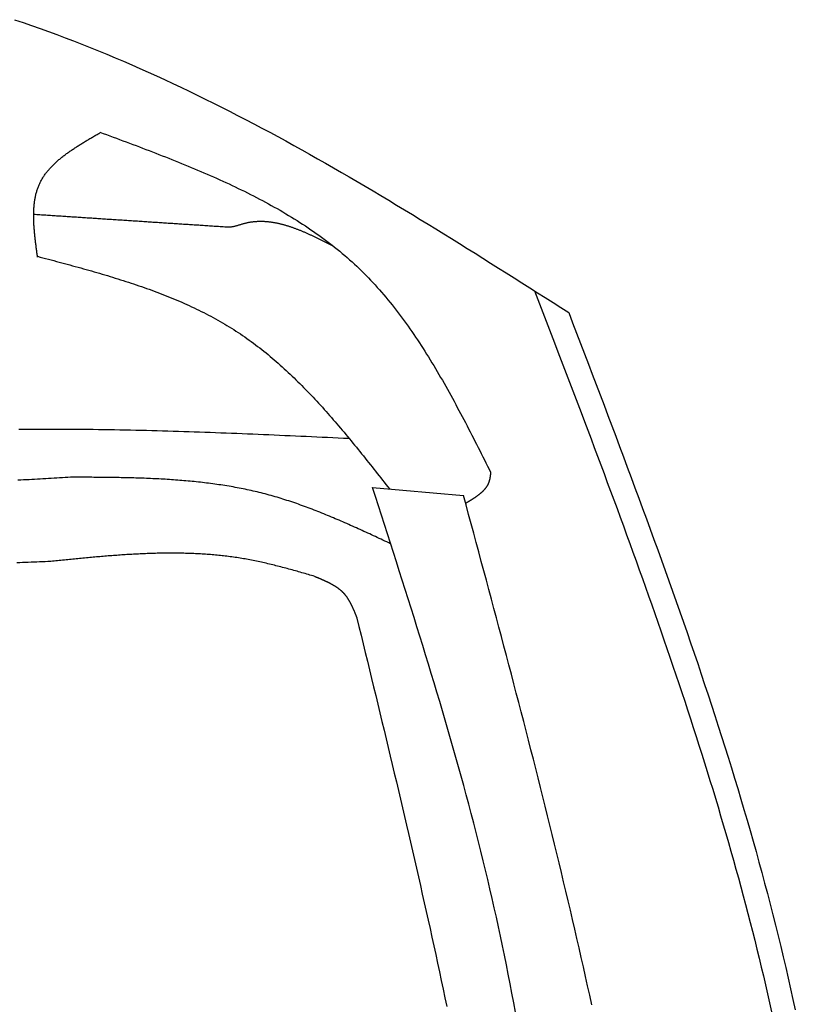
# Model space of a CAD drawing. Extents: x 715 to 7297, y 267 to 3528.
# Tile 53 of 65: x 5472 to 5776, y 2325 to 2711. Entities that reach past the tile are written whole.
import ezdxf

# ---------------------------------------------------------------- set-up
doc = ezdxf.new("R2010")
doc.units = 0
doc.layers.add('CAR', color=10, linetype='CONTINUOUS')

msp = doc.modelspace()

# ---------------------------------------------------------------- linework, layer by layer
at = {"layer": 'CAR'}
msp.add_line((5610.307, 2527.359), (5646.026, 2524.168), dxfattribs=at)
for points in [[(5470.08, 2710.69, 0), (5473.41, 2709.57, 0), (5476.73, 2708.43, 0), (5480.04, 2707.27, 0), (5483.34, 2706.08, 0), (5486.63, 2704.87, 0), (5489.92, 2703.64, 0), (5493.2, 2702.39, 0), (5496.48, 2701.11, 0), (5499.74, 2699.82, 0), (5503, 2698.5, 0), (5506.25, 2697.16, 0), (5509.5, 2695.8, 0), (5512.74, 2694.42, 0), (5515.97, 2693.02, 0), (5519.2, 2691.6, 0), (5522.42, 2690.17, 0), (5525.63, 2688.71, 0), (5528.84, 2687.23, 0), (5532.05, 2685.74, 0), (5535.24, 2684.23, 0), (5538.43, 2682.7, 0), (5541.62, 2681.16, 0), (5544.8, 2679.6, 0), (5547.98, 2678.02, 0), (5551.15, 2676.42, 0), (5554.31, 2674.81, 0), (5557.47, 2673.19, 0), (5560.63, 2671.55, 0), (5563.78, 2669.9, 0), (5566.92, 2668.23, 0), (5570.06, 2666.54, 0), (5573.2, 2664.85, 0), (5576.33, 2663.14, 0), (5579.46, 2661.42, 0), (5582.59, 2659.69, 0), (5585.71, 2657.94, 0), (5588.82, 2656.18, 0), (5591.94, 2654.41, 0), (5595.05, 2652.63, 0), (5598.15, 2650.84, 0), (5601.26, 2649.04, 0), (5604.36, 2647.23, 0), (5607.45, 2645.41, 0), (5610.55, 2643.58, 0), (5613.64, 2641.75, 0), (5616.72, 2639.9, 0), (5619.81, 2638.04, 0), (5622.89, 2636.18, 0), (5625.97, 2634.31, 0), (5629.05, 2632.43, 0), (5632.13, 2630.55, 0), (5635.2, 2628.66, 0), (5638.27, 2626.77, 0), (5641.34, 2624.86, 0), (5644.41, 2622.96, 0), (5647.48, 2621.04, 0), (5650.54, 2619.13, 0), (5653.61, 2617.21, 0), (5656.67, 2615.28, 0), (5659.73, 2613.35, 0), (5662.79, 2611.42, 0), (5665.85, 2609.49, 0), (5668.91, 2607.55, 0), (5671.97, 2605.61, 0), (5675.02, 2603.67, 0), (5678.08, 2601.73, 0), (5681.14, 2599.79, 0), (5684.19, 2597.84, 0), (5687.25, 2595.9, 0)], [(5479.06, 2617.66, 0), (5479, 2618.07, 0), (5478.95, 2618.47, 0), (5478.89, 2618.88, 0), (5478.84, 2619.29, 0), (5478.78, 2619.69, 0), (5478.73, 2620.1, 0), (5478.67, 2620.51, 0), (5478.62, 2620.91, 0), (5478.56, 2621.32, 0), (5478.51, 2621.73, 0), (5478.46, 2622.13, 0), (5478.41, 2622.54, 0), (5478.36, 2622.94, 0), (5478.31, 2623.35, 0), (5478.26, 2623.75, 0), (5478.21, 2624.15, 0), (5478.17, 2624.56, 0), (5478.12, 2624.96, 0), (5478.08, 2625.36, 0), (5478.03, 2625.76, 0), (5477.99, 2626.16, 0), (5477.95, 2626.56, 0), (5477.91, 2626.96, 0), (5477.88, 2627.36, 0), (5477.84, 2627.76, 0), (5477.81, 2628.15, 0), (5477.78, 2628.55, 0), (5477.75, 2628.94, 0), (5477.72, 2629.34, 0), (5477.69, 2629.73, 0), (5477.67, 2630.12, 0), (5477.64, 2630.51, 0), (5477.62, 2630.9, 0), (5477.61, 2631.29, 0), (5477.59, 2631.68, 0), (5477.58, 2632.07, 0), (5477.57, 2632.45, 0), (5477.56, 2632.84, 0), (5477.55, 2633.22, 0), (5477.55, 2633.6, 0), (5477.55, 2633.98, 0), (5477.55, 2634.36, 0), (5477.56, 2634.74, 0), (5477.57, 2635.12, 0), (5477.58, 2635.49, 0), (5477.59, 2635.86, 0), (5477.61, 2636.24, 0), (5477.63, 2636.61, 0), (5477.66, 2636.98, 0), (5477.68, 2637.34, 0), (5477.71, 2637.71, 0), (5477.75, 2638.07, 0), (5477.79, 2638.43, 0), (5477.83, 2638.79, 0), (5477.87, 2639.15, 0), (5477.92, 2639.51, 0), (5477.97, 2639.86, 0), (5478.03, 2640.22, 0), (5478.09, 2640.57, 0), (5478.16, 2640.92, 0), (5478.22, 2641.27, 0), (5478.3, 2641.61, 0), (5478.37, 2641.95, 0), (5478.45, 2642.3, 0), (5478.54, 2642.64, 0), (5478.63, 2642.97, 0), (5478.72, 2643.31, 0), (5478.82, 2643.64, 0), (5478.93, 2643.97, 0), (5479.04, 2644.3, 0), (5479.15, 2644.62, 0), (5479.27, 2644.95, 0), (5479.39, 2645.27, 0), (5479.52, 2645.59, 0), (5479.65, 2645.9, 0), (5479.79, 2646.22, 0), (5479.93, 2646.53, 0), (5480.08, 2646.84, 0), (5480.23, 2647.15, 0), (5480.39, 2647.45, 0), (5480.55, 2647.75, 0), (5480.72, 2648.05, 0), (5480.89, 2648.35, 0), (5481.07, 2648.64, 0), (5481.25, 2648.93, 0), (5481.44, 2649.22, 0), (5481.63, 2649.51, 0), (5481.83, 2649.8, 0), (5482.03, 2650.08, 0), (5482.24, 2650.36, 0), (5482.45, 2650.64, 0), (5482.66, 2650.92, 0), (5482.88, 2651.19, 0), (5483.1, 2651.47, 0), (5483.33, 2651.74, 0), (5483.56, 2652.01, 0), (5483.79, 2652.27, 0), (5484.03, 2652.54, 0), (5484.27, 2652.8, 0), (5484.52, 2653.06, 0), (5484.77, 2653.32, 0), (5485.02, 2653.58, 0), (5485.28, 2653.84, 0), (5485.54, 2654.09, 0), (5485.81, 2654.35, 0), (5486.07, 2654.6, 0), (5486.35, 2654.85, 0), (5486.62, 2655.09, 0), (5486.9, 2655.34, 0), (5487.18, 2655.59, 0), (5487.46, 2655.83, 0), (5487.75, 2656.07, 0), (5488.04, 2656.31, 0), (5488.33, 2656.55, 0), (5488.63, 2656.79, 0), (5488.93, 2657.02, 0), (5489.23, 2657.26, 0), (5489.53, 2657.49, 0), (5489.84, 2657.73, 0), (5490.15, 2657.96, 0), (5490.46, 2658.19, 0), (5490.77, 2658.42, 0), (5491.09, 2658.64, 0), (5491.41, 2658.87, 0), (5491.73, 2659.1, 0), (5492.05, 2659.32, 0), (5492.38, 2659.55, 0), (5492.7, 2659.77, 0), (5493.03, 2659.99, 0), (5493.36, 2660.21, 0), (5493.69, 2660.43, 0), (5494.03, 2660.65, 0), (5494.37, 2660.87, 0), (5494.7, 2661.09, 0), (5495.04, 2661.3, 0), (5495.38, 2661.52, 0), (5495.73, 2661.73, 0), (5496.07, 2661.95, 0), (5496.41, 2662.16, 0), (5496.76, 2662.37, 0), (5497.11, 2662.59, 0), (5497.46, 2662.8, 0), (5497.81, 2663.01, 0), (5498.16, 2663.22, 0), (5498.51, 2663.43, 0), (5498.86, 2663.64, 0), (5499.22, 2663.85, 0), (5499.57, 2664.06, 0), (5499.92, 2664.27, 0), (5500.28, 2664.48, 0), (5500.64, 2664.69, 0), (5500.99, 2664.9, 0), (5501.35, 2665.11, 0), (5501.71, 2665.31, 0), (5502.06, 2665.52, 0), (5502.42, 2665.73, 0), (5502.78, 2665.94, 0), (5503.14, 2666.14, 0), (5503.5, 2666.35, 0)], [(5503.5, 2666.62, 0), (5504.79, 2666.14, 0), (5506.08, 2665.66, 0), (5507.37, 2665.18, 0), (5508.66, 2664.7, 0), (5509.95, 2664.22, 0), (5511.24, 2663.74, 0), (5512.53, 2663.26, 0), (5513.82, 2662.77, 0), (5515.11, 2662.29, 0), (5516.4, 2661.81, 0), (5517.69, 2661.32, 0), (5518.97, 2660.83, 0), (5520.25, 2660.35, 0), (5521.54, 2659.86, 0), (5522.82, 2659.36, 0), (5524.1, 2658.87, 0), (5525.38, 2658.38, 0), (5526.65, 2657.88, 0), (5527.93, 2657.38, 0), (5529.2, 2656.88, 0), (5530.47, 2656.38, 0), (5531.74, 2655.88, 0), (5533.01, 2655.37, 0), (5534.27, 2654.86, 0), (5535.54, 2654.35, 0), (5536.8, 2653.83, 0), (5538.05, 2653.32, 0), (5539.31, 2652.8, 0), (5540.56, 2652.27, 0), (5541.81, 2651.75, 0), (5543.06, 2651.22, 0), (5544.3, 2650.68, 0), (5545.54, 2650.15, 0), (5546.78, 2649.61, 0), (5548.01, 2649.06, 0), (5549.24, 2648.52, 0), (5550.47, 2647.97, 0), (5551.69, 2647.41, 0), (5552.91, 2646.85, 0), (5554.12, 2646.29, 0), (5555.34, 2645.72, 0), (5556.54, 2645.15, 0), (5557.75, 2644.57, 0), (5558.94, 2643.99, 0), (5560.14, 2643.41, 0), (5561.33, 2642.81, 0), (5562.52, 2642.22, 0), (5563.7, 2641.62, 0), (5564.87, 2641.01, 0), (5566.05, 2640.4, 0), (5567.21, 2639.79, 0), (5568.37, 2639.16, 0), (5569.53, 2638.54, 0), (5570.68, 2637.9, 0), (5571.83, 2637.26, 0), (5572.97, 2636.62, 0), (5574.1, 2635.97, 0), (5575.23, 2635.31, 0), (5576.36, 2634.65, 0), (5577.48, 2633.98, 0), (5578.59, 2633.3, 0), (5579.7, 2632.62, 0), (5580.8, 2631.93, 0), (5581.89, 2631.24, 0), (5582.98, 2630.53, 0), (5584.06, 2629.83, 0), (5585.13, 2629.11, 0), (5586.2, 2628.38, 0), (5587.26, 2627.65, 0), (5588.32, 2626.92, 0), (5589.37, 2626.17, 0), (5590.41, 2625.42, 0), (5591.44, 2624.65, 0), (5592.47, 2623.89, 0), (5593.49, 2623.11, 0), (5594.5, 2622.32, 0), (5595.51, 2621.53, 0), (5596.5, 2620.73, 0), (5597.49, 2619.92, 0), (5598.48, 2619.1, 0), (5599.45, 2618.27, 0), (5600.42, 2617.44, 0), (5601.37, 2616.6, 0), (5602.32, 2615.74, 0), (5603.27, 2614.88, 0), (5604.2, 2614.01, 0), (5605.13, 2613.13, 0), (5606.04, 2612.24, 0), (5606.95, 2611.34, 0), (5607.85, 2610.43, 0), (5608.74, 2609.51, 0), (5609.62, 2608.59, 0), (5610.5, 2607.65, 0), (5611.37, 2606.71, 0), (5612.23, 2605.76, 0), (5613.08, 2604.8, 0), (5613.93, 2603.83, 0), (5614.76, 2602.86, 0), (5615.59, 2601.87, 0), (5616.42, 2600.88, 0), (5617.23, 2599.88, 0), (5618.04, 2598.88, 0), (5618.85, 2597.86, 0), (5619.64, 2596.84, 0), (5620.43, 2595.81, 0), (5621.21, 2594.78, 0), (5621.99, 2593.73, 0), (5622.76, 2592.68, 0), (5623.53, 2591.63, 0), (5624.28, 2590.57, 0), (5625.04, 2589.5, 0), (5625.78, 2588.42, 0), (5626.53, 2587.34, 0), (5627.26, 2586.26, 0), (5627.99, 2585.16, 0), (5628.72, 2584.06, 0), (5629.44, 2582.96, 0), (5630.15, 2581.85, 0), (5630.87, 2580.74, 0), (5631.57, 2579.62, 0), (5632.27, 2578.49, 0), (5632.97, 2577.36, 0), (5633.66, 2576.23, 0), (5634.35, 2575.09, 0), (5635.03, 2573.94, 0), (5635.71, 2572.8, 0), (5636.39, 2571.64, 0), (5637.06, 2570.49, 0), (5637.73, 2569.33, 0), (5638.39, 2568.16, 0), (5639.06, 2566.99, 0), (5639.71, 2565.82, 0), (5640.37, 2564.65, 0), (5641.02, 2563.47, 0), (5641.67, 2562.29, 0), (5642.32, 2561.1, 0), (5642.96, 2559.91, 0), (5643.6, 2558.72, 0), (5644.24, 2557.53, 0), (5644.87, 2556.33, 0), (5645.51, 2555.13, 0), (5646.14, 2553.93, 0), (5646.77, 2552.73, 0), (5647.4, 2551.52, 0), (5648.02, 2550.31, 0), (5648.65, 2549.11, 0), (5649.27, 2547.89, 0), (5649.89, 2546.68, 0), (5650.51, 2545.47, 0), (5651.13, 2544.25, 0), (5651.75, 2543.04, 0), (5652.36, 2541.82, 0), (5652.98, 2540.6, 0), (5653.59, 2539.38, 0), (5654.21, 2538.16, 0), (5654.82, 2536.94, 0), (5655.44, 2535.72, 0), (5656.05, 2534.5, 0), (5656.66, 2533.28, 0)], [(5553.62, 2629.33, 0), (5553.02, 2629.37, 0), (5552.42, 2629.41, 0), (5551.82, 2629.45, 0), (5551.23, 2629.49, 0), (5550.63, 2629.53, 0), (5550.03, 2629.57, 0), (5549.43, 2629.61, 0), (5548.83, 2629.65, 0), (5548.23, 2629.68, 0), (5547.63, 2629.72, 0), (5547.03, 2629.76, 0), (5546.43, 2629.8, 0), (5545.83, 2629.84, 0), (5545.24, 2629.88, 0), (5544.64, 2629.92, 0), (5544.04, 2629.96, 0), (5543.44, 2630, 0), (5542.84, 2630.04, 0), (5542.24, 2630.08, 0), (5541.64, 2630.12, 0), (5541.04, 2630.16, 0), (5540.44, 2630.2, 0), (5539.85, 2630.23, 0), (5539.25, 2630.27, 0), (5538.65, 2630.31, 0), (5538.05, 2630.35, 0), (5537.45, 2630.39, 0), (5536.85, 2630.43, 0), (5536.25, 2630.47, 0), (5535.65, 2630.51, 0), (5535.05, 2630.55, 0), (5534.45, 2630.59, 0), (5533.86, 2630.63, 0), (5533.26, 2630.67, 0), (5532.66, 2630.71, 0), (5532.06, 2630.74, 0), (5531.46, 2630.78, 0), (5530.86, 2630.82, 0), (5530.26, 2630.86, 0), (5529.66, 2630.9, 0), (5529.06, 2630.94, 0), (5528.47, 2630.98, 0), (5527.87, 2631.02, 0), (5527.27, 2631.06, 0), (5526.67, 2631.1, 0), (5526.07, 2631.14, 0), (5525.47, 2631.18, 0), (5524.87, 2631.22, 0), (5524.27, 2631.25, 0), (5523.67, 2631.29, 0), (5523.07, 2631.33, 0), (5522.48, 2631.37, 0), (5521.88, 2631.41, 0), (5521.28, 2631.45, 0), (5520.68, 2631.49, 0), (5520.08, 2631.53, 0), (5519.48, 2631.57, 0), (5518.88, 2631.61, 0), (5518.28, 2631.65, 0), (5517.68, 2631.69, 0), (5517.08, 2631.73, 0), (5516.49, 2631.77, 0), (5515.89, 2631.8, 0), (5515.29, 2631.84, 0), (5514.69, 2631.88, 0), (5514.09, 2631.92, 0), (5513.49, 2631.96, 0), (5512.89, 2632, 0), (5512.29, 2632.04, 0), (5511.69, 2632.08, 0), (5511.1, 2632.12, 0), (5510.5, 2632.16, 0), (5509.9, 2632.2, 0), (5509.3, 2632.24, 0), (5508.7, 2632.28, 0), (5508.1, 2632.31, 0), (5507.5, 2632.35, 0), (5506.9, 2632.39, 0), (5506.3, 2632.43, 0), (5505.7, 2632.47, 0), (5505.11, 2632.51, 0), (5504.51, 2632.55, 0), (5503.91, 2632.59, 0), (5503.31, 2632.63, 0), (5502.71, 2632.67, 0), (5502.11, 2632.71, 0), (5501.51, 2632.75, 0), (5500.91, 2632.79, 0), (5500.31, 2632.83, 0), (5499.72, 2632.86, 0), (5499.12, 2632.9, 0), (5498.52, 2632.94, 0), (5497.92, 2632.98, 0), (5497.32, 2633.02, 0), (5496.72, 2633.06, 0), (5496.12, 2633.1, 0), (5495.52, 2633.14, 0), (5494.92, 2633.18, 0), (5494.32, 2633.22, 0), (5493.73, 2633.26, 0), (5493.13, 2633.3, 0), (5492.53, 2633.34, 0), (5491.93, 2633.37, 0), (5491.33, 2633.41, 0), (5490.73, 2633.45, 0), (5490.13, 2633.49, 0), (5489.53, 2633.53, 0), (5488.93, 2633.57, 0), (5488.33, 2633.61, 0), (5487.74, 2633.65, 0), (5487.14, 2633.69, 0), (5486.54, 2633.73, 0), (5485.94, 2633.77, 0), (5485.34, 2633.81, 0), (5484.74, 2633.85, 0), (5484.14, 2633.89, 0), (5483.54, 2633.92, 0), (5482.94, 2633.96, 0), (5482.35, 2634, 0), (5481.75, 2634.04, 0), (5481.15, 2634.08, 0), (5480.55, 2634.12, 0), (5479.95, 2634.16, 0), (5479.35, 2634.2, 0), (5478.75, 2634.24, 0), (5478.15, 2634.28, 0), (5477.55, 2634.32, 0)], [(5595.21, 2621.76, 0), (5594.95, 2621.9, 0), (5594.69, 2622.03, 0), (5594.43, 2622.17, 0), (5594.17, 2622.3, 0), (5593.9, 2622.43, 0), (5593.64, 2622.57, 0), (5593.38, 2622.7, 0), (5593.12, 2622.83, 0), (5592.86, 2622.97, 0), (5592.6, 2623.1, 0), (5592.33, 2623.23, 0), (5592.07, 2623.36, 0), (5591.81, 2623.5, 0), (5591.55, 2623.63, 0), (5591.29, 2623.76, 0), (5591.02, 2623.89, 0), (5590.76, 2624.02, 0), (5590.5, 2624.15, 0), (5590.24, 2624.28, 0), (5589.98, 2624.41, 0), (5589.72, 2624.54, 0), (5589.45, 2624.67, 0), (5589.19, 2624.8, 0), (5588.93, 2624.93, 0), (5588.67, 2625.05, 0), (5588.41, 2625.18, 0), (5588.14, 2625.31, 0), (5587.88, 2625.43, 0), (5587.62, 2625.56, 0), (5587.36, 2625.68, 0), (5587.1, 2625.8, 0), (5586.84, 2625.93, 0), (5586.57, 2626.05, 0), (5586.31, 2626.17, 0), (5586.05, 2626.29, 0), (5585.79, 2626.41, 0), (5585.53, 2626.53, 0), (5585.27, 2626.65, 0), (5585, 2626.77, 0), (5584.74, 2626.88, 0), (5584.48, 2627, 0), (5584.22, 2627.11, 0), (5583.96, 2627.23, 0), (5583.7, 2627.34, 0), (5583.43, 2627.45, 0), (5583.17, 2627.56, 0), (5582.91, 2627.67, 0), (5582.65, 2627.78, 0), (5582.39, 2627.89, 0), (5582.13, 2628, 0), (5581.86, 2628.1, 0), (5581.6, 2628.21, 0), (5581.34, 2628.31, 0), (5581.08, 2628.41, 0), (5580.82, 2628.51, 0), (5580.56, 2628.61, 0), (5580.29, 2628.71, 0), (5580.03, 2628.81, 0), (5579.77, 2628.9, 0), (5579.51, 2629, 0), (5579.25, 2629.09, 0), (5578.99, 2629.18, 0), (5578.73, 2629.27, 0), (5578.46, 2629.36, 0), (5578.2, 2629.45, 0), (5577.94, 2629.54, 0), (5577.68, 2629.62, 0), (5577.42, 2629.7, 0), (5577.16, 2629.79, 0), (5576.9, 2629.87, 0), (5576.63, 2629.94, 0), (5576.37, 2630.02, 0), (5576.11, 2630.1, 0), (5575.85, 2630.17, 0), (5575.59, 2630.24, 0), (5575.33, 2630.31, 0), (5575.07, 2630.38, 0), (5574.8, 2630.45, 0), (5574.54, 2630.51, 0), (5574.28, 2630.58, 0), (5574.02, 2630.64, 0), (5573.76, 2630.7, 0), (5573.5, 2630.76, 0), (5573.24, 2630.81, 0), (5572.97, 2630.87, 0), (5572.71, 2630.92, 0), (5572.45, 2630.97, 0), (5572.19, 2631.02, 0), (5571.93, 2631.07, 0), (5571.67, 2631.11, 0), (5571.41, 2631.16, 0), (5571.15, 2631.2, 0), (5570.89, 2631.24, 0), (5570.62, 2631.27, 0), (5570.36, 2631.31, 0), (5570.1, 2631.34, 0), (5569.84, 2631.37, 0), (5569.58, 2631.4, 0), (5569.32, 2631.42, 0), (5569.06, 2631.45, 0), (5568.8, 2631.47, 0), (5568.54, 2631.49, 0), (5568.27, 2631.51, 0), (5568.01, 2631.52, 0), (5567.75, 2631.53, 0), (5567.49, 2631.54, 0), (5567.23, 2631.55, 0), (5566.97, 2631.56, 0), (5566.71, 2631.56, 0), (5566.45, 2631.56, 0), (5566.19, 2631.56, 0), (5565.93, 2631.55, 0), (5565.67, 2631.55, 0), (5565.41, 2631.54, 0), (5565.14, 2631.52, 0), (5564.88, 2631.51, 0), (5564.62, 2631.49, 0), (5564.36, 2631.47, 0), (5564.1, 2631.45, 0), (5563.84, 2631.43, 0), (5563.58, 2631.4, 0), (5563.32, 2631.37, 0), (5563.06, 2631.34, 0), (5562.8, 2631.3, 0), (5562.54, 2631.26, 0), (5562.28, 2631.22, 0), (5562.02, 2631.18, 0), (5561.76, 2631.13, 0), (5561.5, 2631.08, 0), (5561.24, 2631.03, 0), (5560.97, 2630.97, 0), (5560.71, 2630.91, 0), (5560.45, 2630.85, 0), (5560.19, 2630.79, 0), (5559.93, 2630.72, 0), (5559.67, 2630.65, 0), (5559.41, 2630.58, 0), (5559.15, 2630.5, 0), (5558.89, 2630.42, 0), (5558.63, 2630.34, 0), (5558.37, 2630.26, 0), (5558.11, 2630.18, 0), (5557.85, 2630.1, 0), (5557.59, 2630.02, 0), (5557.33, 2629.94, 0), (5557.07, 2629.87, 0), (5556.8, 2629.79, 0), (5556.54, 2629.72, 0), (5556.28, 2629.66, 0), (5556.02, 2629.59, 0), (5555.75, 2629.54, 0), (5555.49, 2629.49, 0), (5555.22, 2629.44, 0), (5554.96, 2629.4, 0), (5554.69, 2629.37, 0), (5554.43, 2629.35, 0), (5554.16, 2629.33, 0), (5553.89, 2629.33, 0), (5553.62, 2629.33, 0)], [(5479.06, 2617.93, 0), (5480.12, 2617.65, 0), (5481.18, 2617.37, 0), (5482.24, 2617.09, 0), (5483.3, 2616.81, 0), (5484.36, 2616.52, 0), (5485.41, 2616.24, 0), (5486.47, 2615.96, 0), (5487.53, 2615.68, 0), (5488.59, 2615.39, 0), (5489.64, 2615.11, 0), (5490.7, 2614.82, 0), (5491.76, 2614.54, 0), (5492.81, 2614.25, 0), (5493.86, 2613.96, 0), (5494.92, 2613.67, 0), (5495.97, 2613.38, 0), (5497.02, 2613.09, 0), (5498.07, 2612.79, 0), (5499.12, 2612.49, 0), (5500.17, 2612.2, 0), (5501.21, 2611.9, 0), (5502.26, 2611.59, 0), (5503.3, 2611.29, 0), (5504.35, 2610.98, 0), (5505.39, 2610.68, 0), (5506.43, 2610.37, 0), (5507.47, 2610.05, 0), (5508.5, 2609.74, 0), (5509.54, 2609.42, 0), (5510.57, 2609.1, 0), (5511.6, 2608.77, 0), (5512.63, 2608.45, 0), (5513.66, 2608.12, 0), (5514.68, 2607.78, 0), (5515.7, 2607.45, 0), (5516.73, 2607.11, 0), (5517.74, 2606.76, 0), (5518.76, 2606.42, 0), (5519.77, 2606.07, 0), (5520.79, 2605.72, 0), (5521.8, 2605.36, 0), (5522.8, 2605, 0), (5523.81, 2604.63, 0), (5524.81, 2604.26, 0), (5525.81, 2603.89, 0), (5526.8, 2603.51, 0), (5527.79, 2603.13, 0), (5528.79, 2602.74, 0), (5529.77, 2602.35, 0), (5530.76, 2601.96, 0), (5531.74, 2601.56, 0), (5532.72, 2601.15, 0), (5533.69, 2600.74, 0), (5534.66, 2600.33, 0), (5535.63, 2599.91, 0), (5536.6, 2599.49, 0), (5537.56, 2599.06, 0), (5538.51, 2598.62, 0), (5539.47, 2598.18, 0), (5540.42, 2597.73, 0), (5541.37, 2597.28, 0), (5542.31, 2596.82, 0), (5543.25, 2596.36, 0), (5544.19, 2595.89, 0), (5545.12, 2595.42, 0), (5546.04, 2594.93, 0), (5546.97, 2594.45, 0), (5547.89, 2593.95, 0), (5548.8, 2593.45, 0), (5549.71, 2592.95, 0), (5550.62, 2592.43, 0), (5551.52, 2591.91, 0), (5552.42, 2591.39, 0), (5553.31, 2590.85, 0), (5554.2, 2590.31, 0), (5555.09, 2589.76, 0), (5555.97, 2589.21, 0), (5556.84, 2588.65, 0), (5557.71, 2588.08, 0), (5558.58, 2587.5, 0), (5559.44, 2586.92, 0), (5560.29, 2586.33, 0), (5561.15, 2585.73, 0), (5561.99, 2585.12, 0), (5562.84, 2584.51, 0), (5563.67, 2583.9, 0), (5564.51, 2583.27, 0), (5565.34, 2582.64, 0), (5566.16, 2582, 0), (5566.98, 2581.36, 0), (5567.8, 2580.71, 0), (5568.61, 2580.05, 0), (5569.42, 2579.39, 0), (5570.23, 2578.72, 0), (5571.03, 2578.04, 0), (5571.83, 2577.36, 0), (5572.62, 2576.68, 0), (5573.41, 2575.99, 0), (5574.19, 2575.29, 0), (5574.98, 2574.59, 0), (5575.76, 2573.88, 0), (5576.53, 2573.17, 0), (5577.3, 2572.45, 0), (5578.07, 2571.72, 0), (5578.84, 2571, 0), (5579.6, 2570.26, 0), (5580.36, 2569.52, 0), (5581.12, 2568.78, 0), (5581.87, 2568.03, 0), (5582.62, 2567.28, 0), (5583.37, 2566.53, 0), (5584.11, 2565.76, 0), (5584.85, 2565, 0), (5585.59, 2564.23, 0), (5586.33, 2563.46, 0), (5587.06, 2562.68, 0), (5587.79, 2561.9, 0), (5588.52, 2561.11, 0), (5589.25, 2560.32, 0), (5589.97, 2559.53, 0), (5590.69, 2558.74, 0), (5591.41, 2557.94, 0), (5592.13, 2557.13, 0), (5592.85, 2556.33, 0), (5593.56, 2555.52, 0), (5594.27, 2554.71, 0), (5594.98, 2553.89, 0), (5595.68, 2553.07, 0), (5596.39, 2552.25, 0), (5597.09, 2551.43, 0), (5597.79, 2550.6, 0), (5598.49, 2549.77, 0), (5599.19, 2548.94, 0), (5599.89, 2548.11, 0), (5600.58, 2547.27, 0), (5601.28, 2546.43, 0), (5601.97, 2545.59, 0), (5602.66, 2544.75, 0), (5603.35, 2543.91, 0), (5604.04, 2543.06, 0), (5604.73, 2542.21, 0), (5605.41, 2541.36, 0), (5606.1, 2540.51, 0), (5606.78, 2539.66, 0), (5607.47, 2538.81, 0), (5608.15, 2537.95, 0), (5608.83, 2537.1, 0), (5609.51, 2536.24, 0), (5610.19, 2535.38, 0), (5610.87, 2534.52, 0), (5611.55, 2533.66, 0), (5612.23, 2532.8, 0), (5612.91, 2531.94, 0), (5613.59, 2531.08, 0), (5614.27, 2530.22, 0), (5614.95, 2529.35, 0), (5615.62, 2528.49, 0), (5616.3, 2527.63, 0), (5616.98, 2526.76, 0)], [(5673.84, 2604.43, 0), (5675.15, 2601.02, 0), (5676.46, 2597.6, 0), (5677.77, 2594.19, 0), (5679.08, 2590.78, 0), (5680.39, 2587.37, 0), (5681.7, 2583.96, 0), (5683.01, 2580.55, 0), (5684.31, 2577.13, 0), (5685.62, 2573.72, 0), (5686.92, 2570.31, 0), (5688.22, 2566.9, 0), (5689.52, 2563.48, 0), (5690.82, 2560.07, 0), (5692.12, 2556.66, 0), (5693.41, 2553.24, 0), (5694.71, 2549.83, 0), (5696, 2546.41, 0), (5697.28, 2542.99, 0), (5698.57, 2539.58, 0), (5699.85, 2536.16, 0), (5701.13, 2532.74, 0), (5702.4, 2529.32, 0), (5703.67, 2525.9, 0), (5704.94, 2522.48, 0), (5706.2, 2519.06, 0), (5707.46, 2515.64, 0), (5708.72, 2512.22, 0), (5709.97, 2508.8, 0), (5711.22, 2505.37, 0), (5712.46, 2501.95, 0), (5713.7, 2498.52, 0), (5714.93, 2495.09, 0), (5716.16, 2491.67, 0), (5717.38, 2488.24, 0), (5718.6, 2484.81, 0), (5719.81, 2481.38, 0), (5721.01, 2477.94, 0), (5722.21, 2474.51, 0), (5723.41, 2471.08, 0), (5724.6, 2467.64, 0), (5725.78, 2464.2, 0), (5726.95, 2460.76, 0), (5728.12, 2457.32, 0), (5729.28, 2453.88, 0), (5730.44, 2450.44, 0), (5731.58, 2446.99, 0), (5732.72, 2443.55, 0), (5733.86, 2440.1, 0), (5734.98, 2436.65, 0), (5736.1, 2433.2, 0), (5737.21, 2429.75, 0), (5738.31, 2426.3, 0), (5739.4, 2422.84, 0), (5740.49, 2419.39, 0), (5741.57, 2415.93, 0), (5742.63, 2412.47, 0), (5743.69, 2409, 0), (5744.74, 2405.54, 0), (5745.78, 2402.08, 0), (5746.81, 2398.61, 0), (5747.83, 2395.14, 0), (5748.85, 2391.67, 0), (5749.85, 2388.19, 0), (5750.84, 2384.72, 0), (5751.82, 2381.24, 0), (5752.79, 2377.76, 0), (5753.76, 2374.28, 0), (5754.71, 2370.79, 0), (5755.65, 2367.31, 0), (5756.58, 2363.82, 0), (5757.49, 2360.33, 0), (5758.4, 2356.84, 0), (5759.3, 2353.34, 0), (5760.18, 2349.85, 0), (5761.05, 2346.35, 0), (5761.91, 2342.84, 0), (5762.76, 2339.34, 0), (5763.6, 2335.83, 0), (5764.42, 2332.32, 0), (5765.23, 2328.81, 0), (5766.03, 2325.3, 0), (5766.81, 2321.78, 0)], [(5687.25, 2595.9, 0), (5688.79, 2591.86, 0), (5690.34, 2587.82, 0), (5691.88, 2583.79, 0), (5693.42, 2579.75, 0), (5694.96, 2575.71, 0), (5696.5, 2571.68, 0), (5698.03, 2567.64, 0), (5699.57, 2563.6, 0), (5701.1, 2559.56, 0), (5702.63, 2555.52, 0), (5704.16, 2551.48, 0), (5705.68, 2547.44, 0), (5707.2, 2543.4, 0), (5708.72, 2539.36, 0), (5710.23, 2535.32, 0), (5711.74, 2531.27, 0), (5713.24, 2527.23, 0), (5714.74, 2523.18, 0), (5716.23, 2519.14, 0), (5717.72, 2515.09, 0), (5719.2, 2511.04, 0), (5720.68, 2506.99, 0), (5722.15, 2502.94, 0), (5723.61, 2498.88, 0), (5725.07, 2494.83, 0), (5726.51, 2490.77, 0), (5727.96, 2486.72, 0), (5729.39, 2482.66, 0), (5730.81, 2478.6, 0), (5732.23, 2474.54, 0), (5733.64, 2470.47, 0), (5735.04, 2466.41, 0), (5736.43, 2462.34, 0), (5737.81, 2458.27, 0), (5739.18, 2454.2, 0), (5740.54, 2450.12, 0), (5741.89, 2446.05, 0), (5743.22, 2441.97, 0), (5744.55, 2437.89, 0), (5745.87, 2433.81, 0), (5747.17, 2429.72, 0), (5748.47, 2425.64, 0), (5749.75, 2421.55, 0), (5751.02, 2417.45, 0), (5752.27, 2413.36, 0), (5753.51, 2409.26, 0), (5754.74, 2405.16, 0), (5755.96, 2401.06, 0), (5757.16, 2396.95, 0), (5758.35, 2392.84, 0), (5759.52, 2388.73, 0), (5760.68, 2384.62, 0), (5761.82, 2380.5, 0), (5762.95, 2376.38, 0), (5764.06, 2372.26, 0), (5765.16, 2368.13, 0), (5766.23, 2364, 0), (5767.3, 2359.86, 0), (5768.34, 2355.73, 0), (5769.37, 2351.59, 0), (5770.39, 2347.44, 0), (5771.38, 2343.29, 0), (5772.36, 2339.14, 0), (5773.31, 2334.99, 0), (5774.25, 2330.83, 0), (5775.17, 2326.67, 0), (5776.08, 2322.5, 0)], [(5471.76, 2550.13, 0), (5473.84, 2550.15, 0), (5475.91, 2550.17, 0), (5477.99, 2550.18, 0), (5480.07, 2550.2, 0), (5482.15, 2550.2, 0), (5484.23, 2550.21, 0), (5486.31, 2550.21, 0), (5488.39, 2550.21, 0), (5490.47, 2550.2, 0), (5492.55, 2550.19, 0), (5494.64, 2550.18, 0), (5496.72, 2550.16, 0), (5498.8, 2550.14, 0), (5500.88, 2550.12, 0), (5502.97, 2550.09, 0), (5505.05, 2550.06, 0), (5507.13, 2550.03, 0), (5509.22, 2550, 0), (5511.3, 2549.96, 0), (5513.39, 2549.92, 0), (5515.47, 2549.88, 0), (5517.56, 2549.83, 0), (5519.64, 2549.78, 0), (5521.73, 2549.73, 0), (5523.81, 2549.68, 0), (5525.9, 2549.63, 0), (5527.99, 2549.57, 0), (5530.08, 2549.51, 0), (5532.16, 2549.45, 0), (5534.25, 2549.38, 0), (5536.34, 2549.32, 0), (5538.43, 2549.25, 0), (5540.51, 2549.18, 0), (5542.6, 2549.11, 0), (5544.69, 2549.03, 0), (5546.78, 2548.96, 0), (5548.87, 2548.88, 0), (5550.96, 2548.8, 0), (5553.05, 2548.72, 0), (5555.14, 2548.64, 0), (5557.23, 2548.56, 0), (5559.32, 2548.47, 0), (5561.41, 2548.39, 0), (5563.5, 2548.3, 0), (5565.59, 2548.21, 0), (5567.68, 2548.13, 0), (5569.77, 2548.04, 0), (5571.86, 2547.94, 0), (5573.95, 2547.85, 0), (5576.04, 2547.76, 0), (5578.13, 2547.67, 0), (5580.22, 2547.57, 0), (5582.31, 2547.48, 0), (5584.4, 2547.38, 0), (5586.5, 2547.29, 0), (5588.59, 2547.19, 0), (5590.68, 2547.09, 0), (5592.77, 2547, 0), (5594.86, 2546.9, 0), (5596.95, 2546.8, 0), (5599.04, 2546.7, 0), (5601.13, 2546.61, 0)], [(5656.66, 2533.28, 0), (5656.65, 2533.18, 0), (5656.64, 2533.07, 0), (5656.63, 2532.97, 0), (5656.62, 2532.86, 0), (5656.6, 2532.76, 0), (5656.59, 2532.66, 0), (5656.58, 2532.55, 0), (5656.57, 2532.45, 0), (5656.56, 2532.34, 0), (5656.54, 2532.24, 0), (5656.53, 2532.14, 0), (5656.52, 2532.03, 0), (5656.5, 2531.93, 0), (5656.49, 2531.83, 0), (5656.47, 2531.73, 0), (5656.46, 2531.62, 0), (5656.44, 2531.52, 0), (5656.43, 2531.42, 0), (5656.41, 2531.32, 0), (5656.39, 2531.22, 0), (5656.38, 2531.12, 0), (5656.36, 2531.02, 0), (5656.34, 2530.91, 0), (5656.32, 2530.82, 0), (5656.3, 2530.72, 0), (5656.28, 2530.62, 0), (5656.26, 2530.52, 0), (5656.24, 2530.42, 0), (5656.21, 2530.32, 0), (5656.19, 2530.22, 0), (5656.16, 2530.13, 0), (5656.14, 2530.03, 0), (5656.11, 2529.94, 0), (5656.08, 2529.84, 0), (5656.06, 2529.74, 0), (5656.03, 2529.65, 0), (5656, 2529.56, 0), (5655.96, 2529.46, 0), (5655.93, 2529.37, 0), (5655.9, 2529.28, 0), (5655.86, 2529.19, 0), (5655.83, 2529.1, 0), (5655.79, 2529.01, 0), (5655.75, 2528.92, 0), (5655.71, 2528.83, 0), (5655.67, 2528.74, 0), (5655.63, 2528.65, 0), (5655.59, 2528.56, 0), (5655.55, 2528.48, 0), (5655.5, 2528.39, 0), (5655.46, 2528.3, 0), (5655.41, 2528.22, 0), (5655.37, 2528.13, 0), (5655.32, 2528.05, 0), (5655.27, 2527.97, 0), (5655.22, 2527.88, 0), (5655.17, 2527.8, 0), (5655.12, 2527.72, 0), (5655.07, 2527.63, 0), (5655.01, 2527.55, 0), (5654.96, 2527.47, 0), (5654.91, 2527.39, 0), (5654.85, 2527.31, 0), (5654.79, 2527.23, 0), (5654.74, 2527.15, 0), (5654.68, 2527.07, 0), (5654.62, 2527, 0), (5654.56, 2526.92, 0), (5654.5, 2526.84, 0), (5654.44, 2526.76, 0), (5654.37, 2526.69, 0), (5654.31, 2526.61, 0), (5654.25, 2526.54, 0), (5654.18, 2526.46, 0), (5654.12, 2526.39, 0), (5654.05, 2526.31, 0), (5653.99, 2526.24, 0), (5653.92, 2526.16, 0), (5653.85, 2526.09, 0), (5653.78, 2526.02, 0), (5653.71, 2525.95, 0), (5653.64, 2525.87, 0), (5653.57, 2525.8, 0), (5653.5, 2525.73, 0), (5653.43, 2525.66, 0), (5653.35, 2525.59, 0), (5653.28, 2525.52, 0), (5653.21, 2525.45, 0), (5653.13, 2525.38, 0), (5653.06, 2525.31, 0), (5652.98, 2525.24, 0), (5652.9, 2525.17, 0), (5652.83, 2525.11, 0), (5652.75, 2525.04, 0), (5652.67, 2524.97, 0), (5652.59, 2524.9, 0), (5652.51, 2524.84, 0), (5652.43, 2524.77, 0), (5652.35, 2524.7, 0), (5652.27, 2524.64, 0), (5652.19, 2524.57, 0), (5652.11, 2524.51, 0), (5652.02, 2524.44, 0), (5651.94, 2524.38, 0), (5651.86, 2524.31, 0), (5651.77, 2524.25, 0), (5651.69, 2524.18, 0), (5651.6, 2524.12, 0), (5651.52, 2524.05, 0), (5651.43, 2523.99, 0), (5651.34, 2523.93, 0), (5651.26, 2523.86, 0), (5651.17, 2523.8, 0), (5651.08, 2523.74, 0), (5651, 2523.68, 0), (5650.91, 2523.62, 0), (5650.82, 2523.55, 0), (5650.73, 2523.49, 0), (5650.64, 2523.43, 0), (5650.55, 2523.37, 0), (5650.46, 2523.31, 0), (5650.37, 2523.25, 0), (5650.28, 2523.19, 0), (5650.19, 2523.13, 0), (5650.1, 2523.07, 0), (5650, 2523.01, 0), (5649.91, 2522.95, 0), (5649.82, 2522.89, 0), (5649.73, 2522.83, 0), (5649.63, 2522.77, 0), (5649.54, 2522.71, 0), (5649.45, 2522.65, 0), (5649.35, 2522.59, 0), (5649.26, 2522.53, 0), (5649.17, 2522.47, 0), (5649.07, 2522.41, 0), (5648.98, 2522.35, 0), (5648.88, 2522.29, 0), (5648.79, 2522.24, 0), (5648.69, 2522.18, 0), (5648.6, 2522.12, 0), (5648.5, 2522.06, 0), (5648.41, 2522, 0), (5648.31, 2521.94, 0), (5648.22, 2521.89, 0), (5648.12, 2521.83, 0), (5648.02, 2521.77, 0), (5647.93, 2521.71, 0), (5647.83, 2521.65, 0), (5647.73, 2521.6, 0), (5647.64, 2521.54, 0), (5647.54, 2521.48, 0), (5647.45, 2521.42, 0), (5647.35, 2521.37, 0), (5647.25, 2521.31, 0), (5647.16, 2521.25, 0), (5647.06, 2521.19, 0), (5646.96, 2521.14, 0), (5646.87, 2521.08, 0)], [(5492.04, 2531.33, 0), (5490.95, 2531.27, 0), (5489.87, 2531.21, 0), (5488.78, 2531.14, 0), (5487.69, 2531.08, 0), (5486.6, 2531.02, 0), (5485.52, 2530.95, 0), (5484.43, 2530.89, 0), (5483.34, 2530.83, 0), (5482.25, 2530.76, 0), (5481.16, 2530.7, 0), (5480.08, 2530.64, 0), (5478.99, 2530.57, 0), (5477.9, 2530.51, 0), (5476.81, 2530.45, 0), (5475.73, 2530.38, 0), (5474.64, 2530.32, 0), (5473.55, 2530.26, 0), (5472.46, 2530.19, 0), (5471.38, 2530.13, 0)], [(5617.44, 2505.27, 0), (5616.7, 2505.62, 0), (5615.95, 2505.97, 0), (5615.21, 2506.32, 0), (5614.46, 2506.66, 0), (5613.72, 2507.01, 0), (5612.97, 2507.36, 0), (5612.23, 2507.71, 0), (5611.48, 2508.05, 0), (5610.74, 2508.4, 0), (5609.99, 2508.74, 0), (5609.25, 2509.09, 0), (5608.5, 2509.43, 0), (5607.75, 2509.77, 0), (5607.01, 2510.12, 0), (5606.26, 2510.46, 0), (5605.51, 2510.8, 0), (5604.77, 2511.14, 0), (5604.02, 2511.47, 0), (5603.27, 2511.81, 0), (5602.53, 2512.15, 0), (5601.78, 2512.48, 0), (5601.03, 2512.81, 0), (5600.28, 2513.14, 0), (5599.53, 2513.47, 0), (5598.78, 2513.8, 0), (5598.03, 2514.13, 0), (5597.28, 2514.45, 0), (5596.53, 2514.77, 0), (5595.78, 2515.09, 0), (5595.03, 2515.41, 0), (5594.28, 2515.73, 0), (5593.52, 2516.04, 0), (5592.77, 2516.35, 0), (5592.02, 2516.66, 0), (5591.26, 2516.97, 0), (5590.51, 2517.28, 0), (5589.75, 2517.58, 0), (5588.99, 2517.88, 0), (5588.24, 2518.18, 0), (5587.48, 2518.47, 0), (5586.72, 2518.76, 0), (5585.96, 2519.05, 0), (5585.2, 2519.34, 0), (5584.44, 2519.62, 0), (5583.68, 2519.9, 0), (5582.92, 2520.18, 0), (5582.16, 2520.45, 0), (5581.4, 2520.73, 0), (5580.63, 2520.99, 0), (5579.87, 2521.26, 0), (5579.1, 2521.52, 0), (5578.34, 2521.78, 0), (5577.57, 2522.03, 0), (5576.8, 2522.28, 0), (5576.03, 2522.53, 0), (5575.26, 2522.77, 0), (5574.49, 2523.01, 0), (5573.72, 2523.24, 0), (5572.95, 2523.47, 0), (5572.17, 2523.7, 0), (5571.4, 2523.92, 0), (5570.62, 2524.14, 0), (5569.85, 2524.36, 0), (5569.07, 2524.57, 0), (5568.29, 2524.77, 0), (5567.51, 2524.98, 0), (5566.73, 2525.17, 0), (5565.95, 2525.37, 0), (5565.17, 2525.55, 0), (5564.38, 2525.74, 0), (5563.6, 2525.92, 0), (5562.81, 2526.1, 0), (5562.03, 2526.27, 0), (5561.24, 2526.44, 0), (5560.45, 2526.6, 0), (5559.66, 2526.77, 0), (5558.87, 2526.92, 0), (5558.08, 2527.08, 0), (5557.29, 2527.23, 0), (5556.49, 2527.37, 0), (5555.7, 2527.52, 0), (5554.91, 2527.66, 0), (5554.11, 2527.79, 0), (5553.31, 2527.93, 0), (5552.52, 2528.05, 0), (5551.72, 2528.18, 0), (5550.92, 2528.3, 0), (5550.12, 2528.42, 0), (5549.32, 2528.54, 0), (5548.52, 2528.65, 0), (5547.72, 2528.76, 0), (5546.92, 2528.87, 0), (5546.11, 2528.97, 0), (5545.31, 2529.07, 0), (5544.5, 2529.17, 0), (5543.7, 2529.26, 0), (5542.89, 2529.35, 0), (5542.09, 2529.44, 0), (5541.28, 2529.53, 0), (5540.47, 2529.61, 0), (5539.66, 2529.69, 0), (5538.85, 2529.77, 0), (5538.04, 2529.85, 0), (5537.23, 2529.92, 0), (5536.42, 2529.99, 0), (5535.61, 2530.06, 0), (5534.8, 2530.12, 0), (5533.99, 2530.18, 0), (5533.17, 2530.25, 0), (5532.36, 2530.3, 0), (5531.54, 2530.36, 0), (5530.73, 2530.41, 0), (5529.91, 2530.47, 0), (5529.1, 2530.52, 0), (5528.28, 2530.56, 0), (5527.46, 2530.61, 0), (5526.65, 2530.65, 0), (5525.83, 2530.7, 0), (5525.01, 2530.74, 0), (5524.19, 2530.77, 0), (5523.37, 2530.81, 0), (5522.55, 2530.85, 0), (5521.73, 2530.88, 0), (5520.91, 2530.91, 0), (5520.09, 2530.94, 0), (5519.27, 2530.97, 0), (5518.45, 2531, 0), (5517.63, 2531.02, 0), (5516.81, 2531.04, 0), (5515.98, 2531.07, 0), (5515.16, 2531.09, 0), (5514.34, 2531.11, 0), (5513.52, 2531.13, 0), (5512.69, 2531.15, 0), (5511.87, 2531.16, 0), (5511.04, 2531.18, 0), (5510.22, 2531.19, 0), (5509.39, 2531.2, 0), (5508.57, 2531.22, 0), (5507.74, 2531.23, 0), (5506.92, 2531.24, 0), (5506.09, 2531.25, 0), (5505.27, 2531.26, 0), (5504.44, 2531.27, 0), (5503.62, 2531.27, 0), (5502.79, 2531.28, 0), (5501.96, 2531.29, 0), (5501.14, 2531.29, 0), (5500.31, 2531.3, 0), (5499.48, 2531.3, 0), (5498.66, 2531.31, 0), (5497.83, 2531.31, 0), (5497, 2531.32, 0), (5496.18, 2531.32, 0), (5495.35, 2531.32, 0), (5494.52, 2531.33, 0), (5493.69, 2531.33, 0), (5492.87, 2531.33, 0), (5492.04, 2531.33, 0)], [(5666.42, 2321.61, 0), (5665.73, 2325.34, 0), (5665.02, 2329.07, 0), (5664.3, 2332.8, 0), (5663.57, 2336.52, 0), (5662.83, 2340.24, 0), (5662.07, 2343.96, 0), (5661.3, 2347.68, 0), (5660.52, 2351.4, 0), (5659.72, 2355.11, 0), (5658.91, 2358.82, 0), (5658.09, 2362.53, 0), (5657.25, 2366.23, 0), (5656.4, 2369.93, 0), (5655.53, 2373.63, 0), (5654.65, 2377.33, 0), (5653.75, 2381.02, 0), (5652.84, 2384.72, 0), (5651.92, 2388.4, 0), (5650.99, 2392.09, 0), (5650.04, 2395.78, 0), (5649.08, 2399.46, 0), (5648.1, 2403.14, 0), (5647.12, 2406.81, 0), (5646.12, 2410.49, 0), (5645.12, 2414.16, 0), (5644.1, 2417.83, 0), (5643.07, 2421.5, 0), (5642.03, 2425.17, 0), (5640.99, 2428.84, 0), (5639.93, 2432.5, 0), (5638.86, 2436.16, 0), (5637.79, 2439.82, 0), (5636.71, 2443.48, 0), (5635.61, 2447.14, 0), (5634.52, 2450.8, 0), (5633.41, 2454.45, 0), (5632.3, 2458.1, 0), (5631.18, 2461.76, 0), (5630.05, 2465.41, 0), (5628.92, 2469.06, 0), (5627.79, 2472.71, 0), (5626.64, 2476.35, 0), (5625.5, 2480, 0), (5624.35, 2483.65, 0), (5623.19, 2487.29, 0), (5622.03, 2490.94, 0), (5620.87, 2494.58, 0), (5619.7, 2498.22, 0), (5618.53, 2501.87, 0), (5617.36, 2505.51, 0), (5616.19, 2509.15, 0), (5615.02, 2512.79, 0), (5613.84, 2516.44, 0), (5612.66, 2520.08, 0), (5611.48, 2523.72, 0), (5610.31, 2527.36, 0)], [(5696.33, 2324.54, 0), (5695.51, 2328.25, 0), (5694.69, 2331.97, 0), (5693.86, 2335.68, 0), (5693.03, 2339.39, 0), (5692.19, 2343.1, 0), (5691.34, 2346.81, 0), (5690.49, 2350.51, 0), (5689.64, 2354.22, 0), (5688.77, 2357.93, 0), (5687.91, 2361.63, 0), (5687.03, 2365.34, 0), (5686.16, 2369.04, 0), (5685.27, 2372.75, 0), (5684.39, 2376.45, 0), (5683.5, 2380.15, 0), (5682.6, 2383.85, 0), (5681.7, 2387.55, 0), (5680.79, 2391.25, 0), (5679.88, 2394.95, 0), (5678.97, 2398.65, 0), (5678.05, 2402.35, 0), (5677.13, 2406.05, 0), (5676.2, 2409.75, 0), (5675.27, 2413.44, 0), (5674.33, 2417.14, 0), (5673.4, 2420.84, 0), (5672.45, 2424.53, 0), (5671.51, 2428.23, 0), (5670.56, 2431.92, 0), (5669.61, 2435.61, 0), (5668.65, 2439.31, 0), (5667.7, 2443, 0), (5666.73, 2446.69, 0), (5665.77, 2450.39, 0), (5664.8, 2454.08, 0), (5663.83, 2457.77, 0), (5662.86, 2461.46, 0), (5661.89, 2465.15, 0), (5660.91, 2468.84, 0), (5659.93, 2472.53, 0), (5658.95, 2476.22, 0), (5657.96, 2479.91, 0), (5656.98, 2483.6, 0), (5655.99, 2487.29, 0), (5655, 2490.98, 0), (5654.01, 2494.67, 0), (5653.01, 2498.36, 0), (5652.02, 2502.04, 0), (5651.02, 2505.73, 0), (5650.03, 2509.42, 0), (5649.03, 2513.11, 0), (5648.03, 2516.79, 0), (5647.03, 2520.48, 0), (5646.03, 2524.17, 0)], [(5587.74, 2492.45, 0), (5587.11, 2492.64, 0), (5586.47, 2492.82, 0), (5585.84, 2493, 0), (5585.21, 2493.19, 0), (5584.57, 2493.37, 0), (5583.94, 2493.55, 0), (5583.31, 2493.73, 0), (5582.67, 2493.91, 0), (5582.04, 2494.09, 0), (5581.41, 2494.27, 0), (5580.77, 2494.45, 0), (5580.14, 2494.63, 0), (5579.5, 2494.81, 0), (5578.87, 2494.98, 0), (5578.24, 2495.16, 0), (5577.6, 2495.33, 0), (5576.97, 2495.5, 0), (5576.33, 2495.67, 0), (5575.7, 2495.84, 0), (5575.06, 2496.01, 0), (5574.43, 2496.18, 0), (5573.79, 2496.34, 0), (5573.16, 2496.51, 0), (5572.52, 2496.67, 0), (5571.89, 2496.83, 0), (5571.25, 2496.99, 0), (5570.61, 2497.14, 0), (5569.98, 2497.3, 0), (5569.34, 2497.45, 0), (5568.7, 2497.6, 0), (5568.06, 2497.74, 0), (5567.43, 2497.89, 0), (5566.79, 2498.03, 0), (5566.15, 2498.17, 0), (5565.51, 2498.31, 0), (5564.87, 2498.44, 0), (5564.23, 2498.57, 0), (5563.59, 2498.7, 0), (5562.95, 2498.82, 0), (5562.31, 2498.95, 0), (5561.67, 2499.07, 0), (5561.03, 2499.18, 0), (5560.39, 2499.29, 0), (5559.75, 2499.4, 0), (5559.1, 2499.51, 0), (5558.46, 2499.61, 0), (5557.82, 2499.72, 0), (5557.17, 2499.81, 0), (5556.53, 2499.91, 0), (5555.89, 2500, 0), (5555.24, 2500.09, 0), (5554.6, 2500.17, 0), (5553.95, 2500.26, 0), (5553.31, 2500.34, 0), (5552.66, 2500.41, 0), (5552.01, 2500.49, 0), (5551.37, 2500.56, 0), (5550.72, 2500.63, 0), (5550.07, 2500.7, 0), (5549.43, 2500.76, 0), (5548.78, 2500.82, 0), (5548.13, 2500.88, 0), (5547.48, 2500.94, 0), (5546.83, 2500.99, 0), (5546.18, 2501.04, 0), (5545.53, 2501.09, 0), (5544.88, 2501.14, 0), (5544.23, 2501.18, 0), (5543.58, 2501.22, 0), (5542.93, 2501.26, 0), (5542.28, 2501.29, 0), (5541.63, 2501.33, 0), (5540.98, 2501.36, 0), (5540.33, 2501.39, 0), (5539.68, 2501.42, 0), (5539.02, 2501.44, 0), (5538.37, 2501.46, 0), (5537.72, 2501.48, 0), (5537.07, 2501.5, 0), (5536.41, 2501.52, 0), (5535.76, 2501.53, 0), (5535.1, 2501.54, 0), (5534.45, 2501.55, 0), (5533.8, 2501.56, 0), (5533.14, 2501.57, 0), (5532.49, 2501.57, 0), (5531.83, 2501.57, 0), (5531.18, 2501.57, 0), (5530.52, 2501.57, 0), (5529.87, 2501.57, 0), (5529.21, 2501.56, 0), (5528.55, 2501.55, 0), (5527.9, 2501.55, 0), (5527.24, 2501.53, 0), (5526.58, 2501.52, 0), (5525.93, 2501.51, 0), (5525.27, 2501.49, 0), (5524.61, 2501.47, 0), (5523.95, 2501.45, 0), (5523.3, 2501.43, 0), (5522.64, 2501.41, 0), (5521.98, 2501.39, 0), (5521.32, 2501.36, 0), (5520.66, 2501.33, 0), (5520, 2501.31, 0), (5519.35, 2501.28, 0), (5518.69, 2501.24, 0), (5518.03, 2501.21, 0), (5517.37, 2501.18, 0), (5516.71, 2501.14, 0), (5516.05, 2501.11, 0), (5515.39, 2501.07, 0), (5514.73, 2501.03, 0), (5514.07, 2500.99, 0), (5513.41, 2500.95, 0), (5512.75, 2500.9, 0), (5512.09, 2500.86, 0), (5511.43, 2500.81, 0), (5510.76, 2500.77, 0), (5510.1, 2500.72, 0), (5509.44, 2500.67, 0), (5508.78, 2500.62, 0), (5508.12, 2500.57, 0), (5507.46, 2500.52, 0), (5506.8, 2500.47, 0), (5506.14, 2500.41, 0), (5505.47, 2500.36, 0), (5504.81, 2500.31, 0), (5504.15, 2500.25, 0), (5503.49, 2500.19, 0), (5502.82, 2500.14, 0), (5502.16, 2500.08, 0), (5501.5, 2500.02, 0), (5500.84, 2499.96, 0), (5500.18, 2499.9, 0), (5499.51, 2499.84, 0), (5498.85, 2499.78, 0), (5498.19, 2499.72, 0), (5497.52, 2499.65, 0), (5496.86, 2499.59, 0), (5496.2, 2499.53, 0), (5495.54, 2499.46, 0), (5494.87, 2499.4, 0), (5494.21, 2499.33, 0), (5493.55, 2499.27, 0), (5492.88, 2499.2, 0), (5492.22, 2499.14, 0), (5491.56, 2499.07, 0), (5490.89, 2499, 0), (5490.23, 2498.94, 0), (5489.57, 2498.87, 0), (5488.9, 2498.8, 0), (5488.24, 2498.73, 0), (5487.58, 2498.67, 0), (5486.91, 2498.6, 0), (5486.25, 2498.53, 0), (5485.58, 2498.46, 0), (5484.92, 2498.39, 0), (5484.26, 2498.32, 0)], [(5484.26, 2498.32, 0), (5483.15, 2498.28, 0), (5482.05, 2498.23, 0), (5480.94, 2498.18, 0), (5479.83, 2498.14, 0), (5478.73, 2498.09, 0), (5477.62, 2498.04, 0), (5476.51, 2497.99, 0), (5475.41, 2497.95, 0), (5474.3, 2497.9, 0), (5473.2, 2497.85, 0), (5472.09, 2497.81, 0), (5470.98, 2497.76, 0)], [(5587.74, 2492.45, 0), (5587.89, 2492.39, 0), (5588.03, 2492.33, 0), (5588.18, 2492.27, 0), (5588.33, 2492.21, 0), (5588.48, 2492.15, 0), (5588.62, 2492.09, 0), (5588.77, 2492.03, 0), (5588.92, 2491.97, 0), (5589.06, 2491.91, 0), (5589.21, 2491.85, 0), (5589.36, 2491.79, 0), (5589.5, 2491.72, 0), (5589.65, 2491.66, 0), (5589.8, 2491.6, 0), (5589.94, 2491.54, 0), (5590.09, 2491.48, 0), (5590.24, 2491.42, 0), (5590.38, 2491.35, 0), (5590.53, 2491.29, 0), (5590.67, 2491.23, 0), (5590.82, 2491.16, 0), (5590.96, 2491.1, 0), (5591.1, 2491.04, 0), (5591.25, 2490.97, 0), (5591.39, 2490.91, 0), (5591.53, 2490.84, 0), (5591.68, 2490.78, 0), (5591.82, 2490.71, 0), (5591.96, 2490.65, 0), (5592.1, 2490.58, 0), (5592.25, 2490.52, 0), (5592.39, 2490.45, 0), (5592.53, 2490.38, 0), (5592.67, 2490.32, 0), (5592.81, 2490.25, 0), (5592.95, 2490.18, 0), (5593.08, 2490.11, 0), (5593.22, 2490.04, 0), (5593.36, 2489.97, 0), (5593.5, 2489.9, 0), (5593.63, 2489.83, 0), (5593.77, 2489.76, 0), (5593.91, 2489.69, 0), (5594.04, 2489.61, 0), (5594.18, 2489.54, 0), (5594.31, 2489.47, 0), (5594.44, 2489.39, 0), (5594.58, 2489.32, 0), (5594.71, 2489.24, 0), (5594.84, 2489.17, 0), (5594.97, 2489.09, 0), (5595.1, 2489.01, 0), (5595.23, 2488.94, 0), (5595.36, 2488.86, 0), (5595.49, 2488.78, 0), (5595.61, 2488.7, 0), (5595.74, 2488.62, 0), (5595.87, 2488.54, 0), (5595.99, 2488.45, 0), (5596.11, 2488.37, 0), (5596.24, 2488.29, 0), (5596.36, 2488.2, 0), (5596.48, 2488.12, 0), (5596.6, 2488.03, 0), (5596.72, 2487.94, 0), (5596.84, 2487.86, 0), (5596.96, 2487.77, 0), (5597.08, 2487.68, 0), (5597.2, 2487.59, 0), (5597.31, 2487.5, 0), (5597.43, 2487.41, 0), (5597.54, 2487.31, 0), (5597.65, 2487.22, 0), (5597.77, 2487.13, 0), (5597.88, 2487.03, 0), (5597.99, 2486.93, 0), (5598.1, 2486.84, 0), (5598.2, 2486.74, 0), (5598.31, 2486.64, 0), (5598.42, 2486.54, 0), (5598.52, 2486.44, 0), (5598.63, 2486.33, 0), (5598.73, 2486.23, 0), (5598.83, 2486.13, 0), (5598.93, 2486.02, 0), (5599.03, 2485.91, 0), (5599.13, 2485.81, 0), (5599.23, 2485.7, 0), (5599.32, 2485.59, 0), (5599.42, 2485.48, 0), (5599.51, 2485.36, 0), (5599.61, 2485.25, 0), (5599.7, 2485.14, 0), (5599.79, 2485.02, 0), (5599.88, 2484.91, 0), (5599.97, 2484.79, 0), (5600.05, 2484.67, 0), (5600.14, 2484.55, 0), (5600.23, 2484.43, 0), (5600.31, 2484.31, 0), (5600.4, 2484.19, 0), (5600.48, 2484.07, 0), (5600.56, 2483.94, 0), (5600.64, 2483.82, 0), (5600.72, 2483.7, 0), (5600.8, 2483.57, 0), (5600.88, 2483.44, 0), (5600.96, 2483.32, 0), (5601.04, 2483.19, 0), (5601.12, 2483.06, 0), (5601.19, 2482.93, 0), (5601.27, 2482.8, 0), (5601.34, 2482.67, 0), (5601.41, 2482.54, 0), (5601.49, 2482.41, 0), (5601.56, 2482.27, 0), (5601.63, 2482.14, 0), (5601.7, 2482, 0), (5601.77, 2481.87, 0), (5601.84, 2481.73, 0), (5601.91, 2481.6, 0), (5601.98, 2481.46, 0), (5602.05, 2481.32, 0), (5602.12, 2481.19, 0), (5602.18, 2481.05, 0), (5602.25, 2480.91, 0), (5602.31, 2480.77, 0), (5602.38, 2480.63, 0), (5602.44, 2480.49, 0), (5602.51, 2480.35, 0), (5602.57, 2480.21, 0), (5602.64, 2480.07, 0), (5602.7, 2479.93, 0), (5602.76, 2479.78, 0), (5602.82, 2479.64, 0), (5602.89, 2479.5, 0), (5602.95, 2479.35, 0), (5603.01, 2479.21, 0), (5603.07, 2479.07, 0), (5603.13, 2478.92, 0), (5603.19, 2478.78, 0), (5603.25, 2478.63, 0), (5603.31, 2478.49, 0), (5603.37, 2478.34, 0), (5603.43, 2478.2, 0), (5603.49, 2478.05, 0), (5603.55, 2477.91, 0), (5603.61, 2477.76, 0), (5603.66, 2477.61, 0), (5603.72, 2477.47, 0), (5603.78, 2477.32, 0), (5603.84, 2477.17, 0), (5603.9, 2477.03, 0), (5603.95, 2476.88, 0), (5604.01, 2476.73, 0), (5604.07, 2476.59, 0), (5604.13, 2476.44, 0), (5604.19, 2476.29, 0), (5604.24, 2476.14, 0)], [(5604.24, 2476.14, 0), (5605.06, 2472.76, 0), (5605.88, 2469.38, 0), (5606.7, 2466.01, 0), (5607.52, 2462.63, 0), (5608.34, 2459.25, 0), (5609.16, 2455.87, 0), (5609.98, 2452.49, 0), (5610.8, 2449.11, 0), (5611.62, 2445.73, 0), (5612.43, 2442.35, 0), (5613.25, 2438.97, 0), (5614.06, 2435.59, 0), (5614.87, 2432.2, 0), (5615.68, 2428.82, 0), (5616.49, 2425.44, 0), (5617.3, 2422.06, 0), (5618.1, 2418.68, 0), (5618.91, 2415.3, 0), (5619.71, 2411.92, 0), (5620.51, 2408.53, 0), (5621.3, 2405.15, 0), (5622.1, 2401.77, 0), (5622.89, 2398.39, 0), (5623.68, 2395, 0), (5624.47, 2391.62, 0), (5625.25, 2388.24, 0), (5626.03, 2384.85, 0), (5626.81, 2381.47, 0), (5627.58, 2378.08, 0), (5628.35, 2374.7, 0), (5629.12, 2371.31, 0), (5629.88, 2367.93, 0), (5630.64, 2364.54, 0), (5631.4, 2361.15, 0), (5632.15, 2357.77, 0), (5632.9, 2354.38, 0), (5633.65, 2350.99, 0), (5634.39, 2347.6, 0), (5635.12, 2344.21, 0), (5635.85, 2340.82, 0), (5636.58, 2337.43, 0), (5637.3, 2334.04, 0), (5638.02, 2330.65, 0), (5638.73, 2327.26, 0), (5639.44, 2323.86, 0)]]:
    msp.add_polyline3d(points, dxfattribs=at)

doc.saveas('drawing.dxf')
